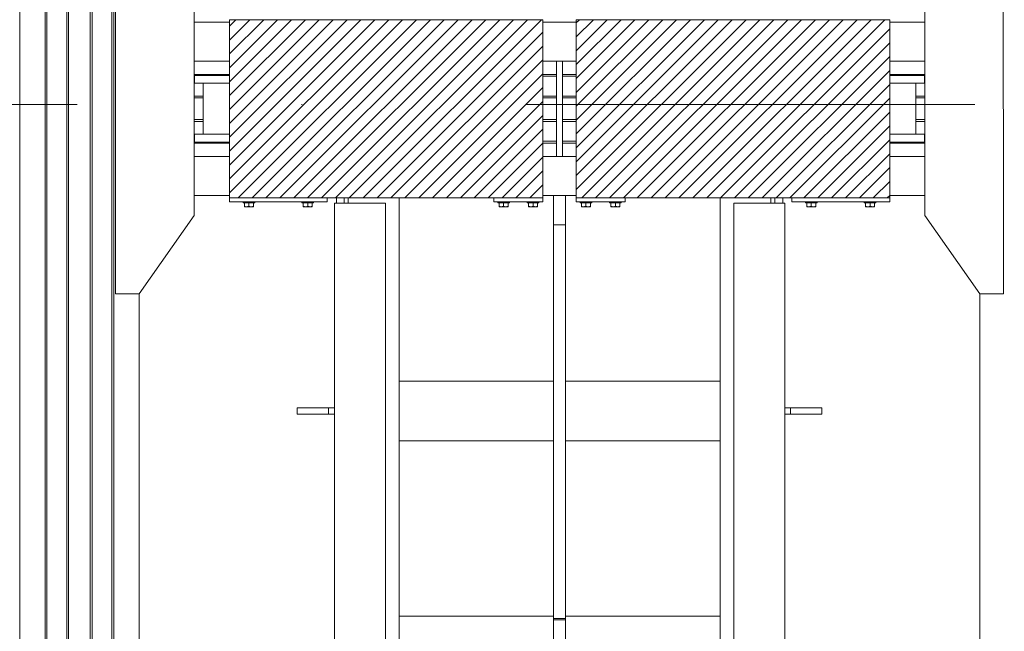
# Model space of a CAD drawing. Header units: millimetres. Extents: x 53746 to 116821, y -810352 to -765802.
# Tile 251 of 256: x 96137 to 98649, y -787539 to -785977. Entities that reach past the tile are written whole.
import ezdxf

# ---------------------------------------------------------------- set-up
doc = ezdxf.new("R2010")
doc.units = ezdxf.units.MM
doc.header["$MEASUREMENT"] = 0
doc.linetypes.add('DGN Style 4', pattern=[2290.351719, 1144.460571, -572.230286, 1.430576, -572.230286])
for name, color, linetype, lineweight in [('Main Cradle', 7, 'Continuous', 0), ('Main Cradle Blocks', 7, 'Continuous', 0), ('Main Cradle Rails', 7, 'Continuous', 0), ('Main Cradle Tower Rail Frame', 7, 'Continuous', 0)]:
    doc.layers.add(name, color=color, linetype=linetype, lineweight=lineweight)

# ---------------------------------------------------------------- blocks, each defined once
blk = doc.blocks.new('*U57')
at = {"linetype": 'Continuous', "lineweight": 0}
h = blk.add_hatch(dxfattribs=at)
h.set_pattern_fill('HATCH', color=30, style=0, pattern_type=2)
h.set_pattern_definition([(45, (11982.916, 1836.244), (-17.719, 17.719), [])])
h.paths.add_polyline_path([(12188.4, 2099.5), (12063.4, 2099.5), (12055.8, 2099.5), (12005.8, 2099.5), (11711.8, 2099.5), (11638.4, 2099.5), (11388.4, 2099.5), (11388.4, 2093.5), (11388.4, 1993.5), (11388.4, 1959.5), (11388.4, 1957), (11388.4, 1937), (11388.4, 1807), (11388.4, 1787), (11388.4, 1784.5), (11388.4, 1750.5), (11388.4, 1650.5), (11388.4, 1644.5), (11638.4, 1644.5), (11661.5, 1644.5), (11681.5, 1644.5), (11691.5, 1644.5), (11821.5, 1644.5), (12063.4, 1644.5), (12188.4, 1644.5), (12188.4, 1650.5), (12188.4, 1750.5), (12188.4, 1784.5), (12188.4, 1789.1), (12188.4, 1839.5), (12188.4, 1844.5), (12188.4, 1899.5), (12188.4, 1904.5), (12188.4, 1954.9), (12188.4, 1959.5), (12188.4, 1993.5), (12188.4, 2093.5)])
h = blk.add_hatch(dxfattribs=at)
h.set_pattern_fill('HATCH', color=30, style=0, pattern_type=2)
h.set_pattern_definition([(45, (12566.404, 1862.06), (-17.719, 17.719), [])])
h.paths.add_polyline_path([(12273.4, 1993.5), (12273.4, 1959.5), (12273.4, 1954.9), (12273.4, 1904.5), (12273.4, 1899.5), (12273.4, 1844.5), (12273.4, 1839.5), (12273.4, 1789.1), (12273.4, 1784.5), (12273.4, 1750.5), (12273.4, 1650.5), (12273.4, 1644.5), (12398.4, 1644.5), (12640.5, 1644.5), (12770.5, 1644.5), (12780.5, 1644.5), (12800.5, 1644.5), (12823.4, 1644.5), (13073.4, 1644.5), (13073.4, 1650.5), (13073.4, 1750.5), (13073.4, 1784.5), (13073.4, 1787), (13073.4, 1807), (13073.4, 1937), (13073.4, 1957), (13073.4, 1959.5), (13073.4, 1993.5), (13073.4, 2093.5), (13073.4, 2099.5), (12823.4, 2099.5), (12749.8, 2099.5), (12455.8, 2099.5), (12405.8, 2099.5), (12398.4, 2099.5), (12273.4, 2099.5), (12273.4, 2093.5)])
at = {"color": 1, "linetype": 'DGN Style 4', "lineweight": 0}
blk.add_line((-26789.6, 1882.9), (27651, 1882.9), dxfattribs=at)
at = {"color": 30, "linetype": 'Continuous', "lineweight": 0, "flags": 128}
for points in [[(12188.4, 2099.5), (12063.4, 2099.5), (12055.8, 2099.5), (12005.8, 2099.5), (11711.8, 2099.5), (11638.4, 2099.5), (11388.4, 2099.5), (11388.4, 2093.5), (11388.4, 1993.5), (11388.4, 1959.5), (11388.4, 1957), (11388.4, 1937), (11388.4, 1807), (11388.4, 1787), (11388.4, 1784.5), (11388.4, 1750.5), (11388.4, 1650.5), (11388.4, 1644.5), (11638.4, 1644.5), (11661.5, 1644.5), (11681.5, 1644.5), (11691.5, 1644.5), (11821.5, 1644.5), (12063.4, 1644.5), (12188.4, 1644.5), (12188.4, 1650.5), (12188.4, 1750.5), (12188.4, 1784.5), (12188.4, 1789.1), (12188.4, 1839.5), (12188.4, 1844.5), (12188.4, 1899.5), (12188.4, 1904.5), (12188.4, 1954.9), (12188.4, 1959.5), (12188.4, 1993.5), (12188.4, 2093.5), (12188.4, 2099.5)], [(12273.4, 1993.5), (12273.4, 1959.5), (12273.4, 1954.9), (12273.4, 1904.5), (12273.4, 1899.5), (12273.4, 1844.5), (12273.4, 1839.5), (12273.4, 1789.1), (12273.4, 1784.5), (12273.4, 1750.5), (12273.4, 1650.5), (12273.4, 1644.5), (12398.4, 1644.5), (12640.5, 1644.5), (12770.5, 1644.5), (12780.5, 1644.5), (12800.5, 1644.5), (12823.4, 1644.5), (13073.4, 1644.5), (13073.4, 1650.5), (13073.4, 1750.5), (13073.4, 1784.5), (13073.4, 1787), (13073.4, 1807), (13073.4, 1937), (13073.4, 1957), (13073.4, 1959.5), (13073.4, 1993.5), (13073.4, 2093.5), (13073.4, 2099.5), (12823.4, 2099.5), (12749.8, 2099.5), (12455.8, 2099.5), (12405.8, 2099.5), (12398.4, 2099.5), (12273.4, 2099.5), (12273.4, 2093.5), (12273.4, 1993.5)]]:
    blk.add_lwpolyline(points, close=True, dxfattribs=at)
at = {"layer": 'Main Cradle', "color": 7, "linetype": 'Continuous', "lineweight": 0}
for p, q in [((10853.5, 59.1), (10853.5, 4569.1)), ((10918.4, 59.1), (10918.4, 4569.1)), ((10923, 59.1), (10923, 4569.1)), ((10973.4, 59.1), (10973.4, 4569.1)), ((10978.4, 59.1), (10978.4, 4569.1)), ((11033.4, 59.1), (11033.4, 4569.1)), ((11038.4, 59.1), (11038.4, 4569.1)), ((11088.7, 59.1), (11088.7, 4569.1)), ((11093.4, 59.1), (11093.4, 4569.1)), ((11298.3, 2093.5), (11388.4, 2093.5)), ((12188.4, 2093.5), (12273.4, 2093.5)), ((13073.4, 2093.5), (13163.5, 2093.5)), ((11388.4, 1993.5), (11298.3, 1993.5)), ((12222.9, 1993.5), (12188.4, 1993.5)), ((12273.4, 1993.5), (12238.9, 1993.5)), ((13163.5, 1993.5), (13073.4, 1993.5)), ((11299.7, 1937), (11313.4, 1937)), ((11321.9, 1807), (11321.9, 1937)), ((13139.9, 1937), (13139.9, 1807)), ((11299.7, 1787), (11313.4, 1787)), ((11388.4, 1750.5), (11298.3, 1750.5)), ((12222.9, 1750.5), (12188.4, 1750.5)), ((12273.4, 1750.5), (12238.9, 1750.5)), ((13163.5, 1750.5), (13073.4, 1750.5)), ((11298.3, 1650.5), (11388.4, 1650.5)), ((12188.4, 1650.5), (12216, 1650.5)), ((12246, 1650.5), (12273.4, 1650.5)), ((13073.4, 1650.5), (13163.5, 1650.5)), ((11158.3, 59.1), (11158.3, 1399.5)), ((13303.5, 1399.5), (13303.5, 59.1))]:
    blk.add_line(p, q, dxfattribs=at)
at = {"layer": 'Main Cradle', "color": 7, "linetype": 'Continuous', "lineweight": 0, "flags": 128}
for points in [[(11158.3, 1399.5), (11298.3, 1599.5), (11298.3, 2144.5), (11158.3, 2344.5), (11098.3, 2344.5), (11098.3, 1399.5), (11158.3, 1399.5)], [(13303.5, 1399.5), (13163.5, 1599.5), (13163.5, 2144.5), (13303.4, 2344.5), (13363.4, 2344.5), (13363.5, 1399.5), (13303.5, 1399.5)], [(12238.9, 1993.5), (12222.9, 1993.5), (12222.9, 1750.5), (12238.9, 1750.5), (12238.9, 1993.5)], [(11299.7, 1937), (11299.7, 1957), (11299.7, 1957)], [(11388.4, 1957), (11352.7, 1957), (11313.4, 1957), (11299.7, 1957)], [(11388.4, 1937), (11352.7, 1937), (11313.4, 1937)], [(13162.1, 1957), (13162.1, 1957), (13162.1, 1937), (13148.3, 1937), (13109, 1937), (13073.4, 1937)], [(13162.1, 1957), (13148.3, 1957), (13109, 1957), (13073.4, 1957)], [(11299.7, 1787), (11299.7, 1807), (11299.7, 1807)], [(11388.4, 1807), (11352.7, 1807), (11313.4, 1807), (11299.7, 1807)], [(11388.4, 1787), (11352.7, 1787), (11313.4, 1787)], [(13162.1, 1807), (13162.1, 1807), (13162.1, 1787), (13148.3, 1787), (13109, 1787), (13073.4, 1787)], [(13162.1, 1807), (13148.3, 1807), (13109, 1807), (13073.4, 1807)]]:
    blk.add_lwpolyline(points, dxfattribs=at)
at = {"layer": 'Main Cradle Blocks', "color": 7, "linetype": 'Continuous', "lineweight": 0}
for p, q in [((12188.4, 2099.5), (11388.4, 2099.5)), ((11388.4, 1644.5), (11388.4, 2099.5)), ((12188.4, 1644.5), (12188.4, 2099.5)), ((12273.4, 2099.5), (13073.4, 2099.5)), ((12273.4, 1644.5), (12273.4, 2099.5)), ((13073.4, 1644.5), (13073.4, 2099.5)), ((11388.4, 1644.5), (11388.4, 1634.5)), ((11388.4, 1644.5), (12188.4, 1644.5)), ((11638.4, 1634.5), (11388.4, 1634.5)), ((11638.4, 1644.5), (11638.4, 1634.5)), ((12063.4, 1634.5), (12063.4, 1644.5)), ((12188.4, 1634.5), (12063.4, 1634.5)), ((12188.4, 1644.5), (12188.4, 1634.5)), ((12273.4, 1644.5), (12273.4, 1634.5)), ((13073.4, 1644.5), (12273.4, 1644.5)), ((12273.4, 1634.5), (12398.4, 1634.5)), ((12398.4, 1634.5), (12398.4, 1644.5)), ((12823.4, 1644.5), (12823.4, 1634.5)), ((13073.4, 1634.5), (12823.4, 1634.5)), ((13073.4, 1644.5), (13073.4, 1634.5)), ((11426.8, 1631.5), (11426.8, 1623.3)), ((11426.8, 1623.3), (11428.9, 1622.2)), ((11426.8, 1621.7), (11426.8, 1621.5)), ((11426.8, 1621.5), (11427.5, 1621.5)), ((11427.5, 1621.5), (11427.4, 1621.5)), ((11432.6, 1631.5), (11438.4, 1631.5)), ((11432.6, 1621.5), (11436.3, 1621.5)), ((11435.3, 1621.5), (11432.6, 1621.5)), ((11436.2, 1622.3), (11438.4, 1623.3)), ((11438.4, 1623.3), (11438.4, 1631.5)), ((11438.4, 1623.3), (11440.5, 1622.2)), ((11441.4, 1621.5), (11444.1, 1621.5)), ((11444.1, 1621.5), (11447.2, 1621.5)), ((11447.2, 1621.5), (11447.1, 1621.5)), ((11447.8, 1622.3), (11449.9, 1623.3)), ((11449, 1621.5), (11449.2, 1621.5)), ((11449.4, 1621.5), (11449.2, 1621.5)), ((11449.9, 1623.3), (11449.9, 1631.5)), ((11449.9, 1622.3), (11449.9, 1623.3)), ((11576.8, 1623.3), (11576.8, 1631.5)), ((11576.8, 1622.3), (11576.8, 1623.3)), ((11578.9, 1622.3), (11576.8, 1623.3)), ((11577.4, 1621.5), (11577.5, 1621.5)), ((11577.5, 1621.5), (11577.7, 1621.5)), ((11582.6, 1621.5), (11579.5, 1621.5)), ((11579.6, 1621.5), (11579.5, 1621.5)), ((11582.6, 1621.5), (11585.3, 1621.5)), ((11588.4, 1623.3), (11586.2, 1622.2)), ((11594.1, 1631.5), (11588.4, 1631.5)), ((11588.4, 1623.3), (11588.4, 1631.5)), ((11590.5, 1622.3), (11588.4, 1623.3)), ((11594.1, 1621.5), (11590.4, 1621.5)), ((11594.1, 1621.5), (11591.4, 1621.5)), ((11599.9, 1623.3), (11597.8, 1622.2)), ((11599.9, 1621.5), (11599.2, 1621.5)), ((11599.4, 1621.5), (11599.2, 1621.5)), ((11599.9, 1631.5), (11599.9, 1623.3)), ((11599.9, 1621.7), (11599.9, 1621.5)), ((12076.8, 1631.5), (12076.8, 1623.3)), ((12076.8, 1623.3), (12078.9, 1622.2)), ((12076.8, 1621.7), (12076.8, 1621.5)), ((12076.8, 1621.5), (12077.5, 1621.5)), ((12077.5, 1621.5), (12077.4, 1621.5)), ((12082.6, 1631.5), (12088.4, 1631.5)), ((12082.6, 1621.5), (12086.3, 1621.5)), ((12085.3, 1621.5), (12082.6, 1621.5)), ((12086.2, 1622.3), (12088.4, 1623.3)), ((12088.4, 1623.3), (12088.4, 1631.5)), ((12088.4, 1623.3), (12090.5, 1622.2)), ((12091.4, 1621.5), (12094.1, 1621.5)), ((12094.1, 1621.5), (12097.2, 1621.5)), ((12097.2, 1621.5), (12097.1, 1621.5)), ((12097.8, 1622.3), (12099.9, 1623.3)), ((12099, 1621.5), (12099.2, 1621.5)), ((12099.4, 1621.5), (12099.2, 1621.5)), ((12099.9, 1623.3), (12099.9, 1631.5)), ((12099.9, 1622.3), (12099.9, 1623.3)), ((12151.8, 1623.3), (12151.8, 1631.5)), ((12151.8, 1622.3), (12151.8, 1623.3)), ((12153.9, 1622.3), (12151.8, 1623.3)), ((12152.4, 1621.5), (12152.5, 1621.5)), ((12152.5, 1621.5), (12152.7, 1621.5)), ((12157.6, 1621.5), (12154.5, 1621.5)), ((12154.6, 1621.5), (12154.5, 1621.5)), ((12157.6, 1621.5), (12160.3, 1621.5)), ((12163.4, 1623.3), (12161.2, 1622.2)), ((12169.1, 1631.5), (12163.4, 1631.5)), ((12163.4, 1623.3), (12163.4, 1631.5)), ((12165.5, 1622.3), (12163.4, 1623.3)), ((12169.1, 1621.5), (12165.4, 1621.5)), ((12169.1, 1621.5), (12166.4, 1621.5)), ((12174.9, 1623.3), (12172.8, 1622.2)), ((12174.9, 1621.5), (12174.2, 1621.5)), ((12174.4, 1621.5), (12174.2, 1621.5)), ((12174.9, 1631.5), (12174.9, 1623.3)), ((12174.9, 1621.7), (12174.9, 1621.5)), ((12286.8, 1631.5), (12286.8, 1623.3)), ((12286.8, 1623.3), (12288.9, 1622.2)), ((12286.8, 1621.7), (12286.8, 1621.5)), ((12286.8, 1621.5), (12287.5, 1621.5)), ((12287.5, 1621.5), (12287.4, 1621.5)), ((12292.6, 1631.5), (12298.4, 1631.5)), ((12292.6, 1621.5), (12296.3, 1621.5)), ((12295.3, 1621.5), (12292.6, 1621.5)), ((12296.2, 1622.3), (12298.4, 1623.3)), ((12298.4, 1623.3), (12298.4, 1631.5)), ((12298.4, 1623.3), (12300.5, 1622.2)), ((12301.4, 1621.5), (12304.1, 1621.5)), ((12304.1, 1621.5), (12307.2, 1621.5)), ((12307.2, 1621.5), (12307.1, 1621.5)), ((12307.8, 1622.3), (12309.9, 1623.3)), ((12309, 1621.5), (12309.2, 1621.5)), ((12309.4, 1621.5), (12309.2, 1621.5)), ((12309.9, 1623.3), (12309.9, 1631.5)), ((12309.9, 1622.3), (12309.9, 1623.3)), ((12361.8, 1623.3), (12361.8, 1631.5)), ((12361.8, 1622.3), (12361.8, 1623.3)), ((12363.9, 1622.3), (12361.8, 1623.3)), ((12362.4, 1621.5), (12362.5, 1621.5)), ((12362.5, 1621.5), (12362.7, 1621.5)), ((12367.6, 1621.5), (12364.5, 1621.5)), ((12364.6, 1621.5), (12364.5, 1621.5)), ((12367.6, 1621.5), (12370.3, 1621.5)), ((12373.4, 1623.3), (12371.2, 1622.2)), ((12379.1, 1631.5), (12373.4, 1631.5)), ((12373.4, 1623.3), (12373.4, 1631.5)), ((12375.5, 1622.3), (12373.4, 1623.3)), ((12379.1, 1621.5), (12375.4, 1621.5)), ((12379.1, 1621.5), (12376.4, 1621.5)), ((12384.9, 1623.3), (12382.8, 1622.2)), ((12384.9, 1621.5), (12384.2, 1621.5)), ((12384.4, 1621.5), (12384.2, 1621.5)), ((12384.9, 1631.5), (12384.9, 1623.3)), ((12384.9, 1621.7), (12384.9, 1621.5)), ((12861.8, 1631.5), (12861.8, 1623.3)), ((12861.8, 1623.3), (12863.9, 1622.2)), ((12861.8, 1621.7), (12861.8, 1621.5)), ((12861.8, 1621.5), (12862.5, 1621.5)), ((12862.5, 1621.5), (12862.4, 1621.5)), ((12867.6, 1631.5), (12873.4, 1631.5)), ((12867.6, 1621.5), (12871.3, 1621.5)), ((12870.3, 1621.5), (12867.6, 1621.5)), ((12871.2, 1622.3), (12873.4, 1623.3)), ((12873.4, 1623.3), (12873.4, 1631.5)), ((12873.4, 1623.3), (12875.5, 1622.2)), ((12876.4, 1621.5), (12879.1, 1621.5)), ((12879.1, 1621.5), (12882.2, 1621.5)), ((12882.2, 1621.5), (12882.1, 1621.5)), ((12882.8, 1622.3), (12884.9, 1623.3)), ((12884, 1621.5), (12884.2, 1621.5)), ((12884.4, 1621.5), (12884.2, 1621.5)), ((12884.9, 1623.3), (12884.9, 1631.5)), ((12884.9, 1622.3), (12884.9, 1623.3)), ((13011.8, 1623.3), (13011.8, 1631.5)), ((13011.8, 1622.3), (13011.8, 1623.3)), ((13013.9, 1622.3), (13011.8, 1623.3)), ((13012.4, 1621.5), (13012.5, 1621.5)), ((13012.5, 1621.5), (13012.7, 1621.5)), ((13017.6, 1621.5), (13014.5, 1621.5)), ((13014.6, 1621.5), (13014.5, 1621.5)), ((13017.6, 1621.5), (13020.3, 1621.5)), ((13023.4, 1623.3), (13021.2, 1622.2)), ((13029.1, 1631.5), (13023.4, 1631.5)), ((13023.4, 1623.3), (13023.4, 1631.5)), ((13025.5, 1622.3), (13023.4, 1623.3)), ((13029.1, 1621.5), (13025.4, 1621.5)), ((13029.1, 1621.5), (13026.4, 1621.5)), ((13034.9, 1623.3), (13032.8, 1622.2)), ((13034.9, 1621.5), (13034.2, 1621.5)), ((13034.4, 1621.5), (13034.2, 1621.5)), ((13034.9, 1631.5), (13034.9, 1623.3)), ((13034.9, 1621.7), (13034.9, 1621.5))]:
    blk.add_line(p, q, dxfattribs=at)
at = {"layer": 'Main Cradle Blocks', "color": 7, "linetype": 'Continuous', "lineweight": 0, "flags": 128}
for points in [[(11432.6, 1631.5), (11427.7, 1631.5), (11424.5, 1631.5), (11423.4, 1631.5), (11423.4, 1634.5)], [(11453.4, 1634.5), (11453.4, 1631.5), (11452.2, 1631.5), (11449, 1631.5), (11444.1, 1631.5), (11438.4, 1631.5)], [(11588.4, 1631.5), (11582.6, 1631.5), (11577.7, 1631.5), (11574.5, 1631.5), (11573.4, 1631.5), (11573.4, 1634.5)], [(11603.4, 1634.5), (11603.4, 1631.5), (11602.2, 1631.5), (11599, 1631.5), (11594.1, 1631.5)], [(12082.6, 1631.5), (12077.7, 1631.5), (12074.5, 1631.5), (12073.4, 1631.5), (12073.4, 1634.5)], [(12103.4, 1634.5), (12103.4, 1631.5), (12102.2, 1631.5), (12099, 1631.5), (12094.1, 1631.5), (12088.4, 1631.5)], [(12163.4, 1631.5), (12157.6, 1631.5), (12152.7, 1631.5), (12149.5, 1631.5), (12148.4, 1631.5), (12148.4, 1634.5)], [(12178.4, 1634.5), (12178.4, 1631.5), (12177.2, 1631.5), (12174, 1631.5), (12169.1, 1631.5)], [(12292.6, 1631.5), (12287.7, 1631.5), (12284.5, 1631.5), (12283.4, 1631.5), (12283.4, 1634.5)], [(12313.4, 1634.5), (12313.4, 1631.5), (12312.2, 1631.5), (12309, 1631.5), (12304.1, 1631.5), (12298.4, 1631.5)], [(12373.4, 1631.5), (12367.6, 1631.5), (12362.7, 1631.5), (12359.5, 1631.5), (12358.4, 1631.5), (12358.4, 1634.5)], [(12388.4, 1634.5), (12388.4, 1631.5), (12387.2, 1631.5), (12384, 1631.5), (12379.1, 1631.5)], [(12867.6, 1631.5), (12862.7, 1631.5), (12859.5, 1631.5), (12858.4, 1631.5), (12858.4, 1634.5)], [(12888.4, 1634.5), (12888.4, 1631.5), (12887.2, 1631.5), (12884, 1631.5), (12879.1, 1631.5), (12873.4, 1631.5)], [(13023.4, 1631.5), (13017.6, 1631.5), (13012.7, 1631.5), (13009.5, 1631.5), (13008.4, 1631.5), (13008.4, 1634.5)], [(13038.4, 1634.5), (13038.4, 1631.5), (13037.2, 1631.5), (13034, 1631.5), (13029.1, 1631.5)], [(11426.8, 1623.3), (11426.8, 1622.3), (11426.8, 1622.2), (11426.8, 1621.7)], [(11427.5, 1621.5), (11429.5, 1621.5), (11432.6, 1621.5), (11432.6, 1621.5)], [(11428.9, 1622.2), (11429.1, 1622.2), (11431.1, 1621.6), (11431.8, 1621.5), (11432.6, 1621.5), (11434.5, 1621.7), (11435.6, 1622), (11436.2, 1622.3)], [(11436.3, 1621.5), (11440.4, 1621.5), (11444.1, 1621.5)], [(11440.5, 1622.2), (11440.7, 1622.2), (11442.7, 1621.6), (11443.4, 1621.5), (11444.1, 1621.5), (11446.1, 1621.7), (11447.1, 1622), (11447.8, 1622.3)], [(11447.2, 1621.5), (11449.2, 1621.5), (11449.9, 1621.5), (11449.9, 1621.7), (11449.9, 1622.2), (11449.9, 1622.3)], [(11576.8, 1622.3), (11576.8, 1622.2), (11576.8, 1621.7), (11576.8, 1621.5), (11577.5, 1621.5), (11579.5, 1621.5)], [(11578.9, 1622.3), (11579.6, 1622), (11580.6, 1621.7), (11582.6, 1621.5), (11583.3, 1621.5), (11584, 1621.6), (11586.1, 1622.2), (11586.2, 1622.2)], [(11582.6, 1621.5), (11586.3, 1621.5), (11590.4, 1621.5)], [(11590.5, 1622.3), (11591.1, 1622), (11592.2, 1621.7), (11594.1, 1621.5), (11594.9, 1621.5), (11595.6, 1621.6), (11597.6, 1622.2), (11597.8, 1622.2)], [(11594.1, 1621.5), (11594.1, 1621.5), (11597.2, 1621.5), (11599.2, 1621.5)], [(11599.9, 1621.7), (11599.9, 1622.2), (11599.9, 1622.3), (11599.9, 1623.3)], [(12076.8, 1623.3), (12076.8, 1622.3), (12076.8, 1622.2), (12076.8, 1621.7)], [(12077.5, 1621.5), (12079.5, 1621.5), (12082.6, 1621.5), (12082.6, 1621.5)], [(12078.9, 1622.2), (12079.1, 1622.2), (12081.1, 1621.6), (12081.8, 1621.5), (12082.6, 1621.5), (12084.5, 1621.7), (12085.6, 1622), (12086.2, 1622.3)], [(12086.3, 1621.5), (12090.4, 1621.5), (12094.1, 1621.5)], [(12090.5, 1622.2), (12090.7, 1622.2), (12092.7, 1621.6), (12093.4, 1621.5), (12094.1, 1621.5), (12096.1, 1621.7), (12097.1, 1622), (12097.8, 1622.3)], [(12097.2, 1621.5), (12099.2, 1621.5), (12099.9, 1621.5), (12099.9, 1621.7), (12099.9, 1622.2), (12099.9, 1622.3)], [(12151.8, 1622.3), (12151.8, 1622.2), (12151.8, 1621.7), (12151.8, 1621.5), (12152.5, 1621.5), (12154.5, 1621.5)], [(12153.9, 1622.3), (12154.6, 1622), (12155.6, 1621.7), (12157.6, 1621.5), (12158.3, 1621.5), (12159, 1621.6), (12161.1, 1622.2), (12161.2, 1622.2)], [(12157.6, 1621.5), (12161.3, 1621.5), (12165.4, 1621.5)], [(12165.5, 1622.3), (12166.1, 1622), (12167.2, 1621.7), (12169.1, 1621.5), (12169.9, 1621.5), (12170.6, 1621.6), (12172.6, 1622.2), (12172.8, 1622.2)], [(12169.1, 1621.5), (12169.1, 1621.5), (12172.2, 1621.5), (12174.2, 1621.5)], [(12174.9, 1621.7), (12174.9, 1622.2), (12174.9, 1622.3), (12174.9, 1623.3)], [(12286.8, 1623.3), (12286.8, 1622.3), (12286.8, 1622.2), (12286.8, 1621.7)], [(12287.5, 1621.5), (12289.5, 1621.5), (12292.6, 1621.5), (12292.6, 1621.5)], [(12288.9, 1622.2), (12289.1, 1622.2), (12291.1, 1621.6), (12291.8, 1621.5), (12292.6, 1621.5), (12294.5, 1621.7), (12295.6, 1622), (12296.2, 1622.3)], [(12296.3, 1621.5), (12300.4, 1621.5), (12304.1, 1621.5)], [(12300.5, 1622.2), (12300.7, 1622.2), (12302.7, 1621.6), (12303.4, 1621.5), (12304.1, 1621.5), (12306.1, 1621.7), (12307.1, 1622), (12307.8, 1622.3)], [(12307.2, 1621.5), (12309.2, 1621.5), (12309.9, 1621.5), (12309.9, 1621.7), (12309.9, 1622.2), (12309.9, 1622.3)], [(12361.8, 1622.3), (12361.8, 1622.2), (12361.8, 1621.7), (12361.8, 1621.5), (12362.5, 1621.5), (12364.5, 1621.5)], [(12363.9, 1622.3), (12364.6, 1622), (12365.6, 1621.7), (12367.6, 1621.5), (12368.3, 1621.5), (12369, 1621.6), (12371.1, 1622.2), (12371.2, 1622.2)], [(12367.6, 1621.5), (12371.3, 1621.5), (12375.4, 1621.5)], [(12375.5, 1622.3), (12376.1, 1622), (12377.2, 1621.7), (12379.1, 1621.5), (12379.9, 1621.5), (12380.6, 1621.6), (12382.6, 1622.2), (12382.8, 1622.2)], [(12379.1, 1621.5), (12379.1, 1621.5), (12382.2, 1621.5), (12384.2, 1621.5)], [(12384.9, 1621.7), (12384.9, 1622.2), (12384.9, 1622.3), (12384.9, 1623.3)], [(12861.8, 1623.3), (12861.8, 1622.3), (12861.8, 1622.2), (12861.8, 1621.7)], [(12862.5, 1621.5), (12864.5, 1621.5), (12867.6, 1621.5), (12867.6, 1621.5)], [(12863.9, 1622.2), (12864.1, 1622.2), (12866.1, 1621.6), (12866.8, 1621.5), (12867.6, 1621.5), (12869.5, 1621.7), (12870.6, 1622), (12871.2, 1622.3)], [(12871.3, 1621.5), (12875.4, 1621.5), (12879.1, 1621.5)], [(12875.5, 1622.2), (12875.7, 1622.2), (12877.7, 1621.6), (12878.4, 1621.5), (12879.1, 1621.5), (12881.1, 1621.7), (12882.1, 1622), (12882.8, 1622.3)], [(12882.2, 1621.5), (12884.2, 1621.5), (12884.9, 1621.5), (12884.9, 1621.7), (12884.9, 1622.2), (12884.9, 1622.3)], [(13011.8, 1622.3), (13011.8, 1622.2), (13011.8, 1621.7), (13011.8, 1621.5), (13012.5, 1621.5), (13014.5, 1621.5)], [(13013.9, 1622.3), (13014.6, 1622), (13015.6, 1621.7), (13017.6, 1621.5), (13018.3, 1621.5), (13019, 1621.6), (13021.1, 1622.2), (13021.2, 1622.2)], [(13017.6, 1621.5), (13021.3, 1621.5), (13025.4, 1621.5)], [(13025.5, 1622.3), (13026.1, 1622), (13027.2, 1621.7), (13029.1, 1621.5), (13029.9, 1621.5), (13030.6, 1621.6), (13032.6, 1622.2), (13032.8, 1622.2)], [(13029.1, 1621.5), (13029.1, 1621.5), (13032.2, 1621.5), (13034.2, 1621.5)], [(13034.9, 1621.7), (13034.9, 1622.2), (13034.9, 1622.3), (13034.9, 1623.3)]]:
    blk.add_lwpolyline(points, dxfattribs=at)
at = {"layer": 'Main Cradle Rails', "color": 7, "linetype": 'Continuous', "lineweight": 0}
for p, q in [((11298.3, 1959.5), (11388.4, 1959.5)), ((11298.3, 1954.9), (11299.7, 1954.9)), ((12188.4, 1959.5), (12222.9, 1959.5)), ((12188.4, 1954.9), (12222.9, 1954.9)), ((12238.9, 1959.5), (12273.4, 1959.5)), ((12238.9, 1954.9), (12273.4, 1954.9)), ((13073.4, 1959.5), (13163.5, 1959.5)), ((13162.1, 1954.9), (13163.5, 1954.9)), ((11298.3, 1904.5), (11321.9, 1904.5)), ((11298.3, 1899.5), (11321.9, 1899.5)), ((12188.4, 1904.5), (12222.9, 1904.5)), ((12188.4, 1899.5), (12222.9, 1899.5)), ((12238.9, 1904.5), (12273.4, 1904.5)), ((12238.9, 1899.5), (12273.4, 1899.5)), ((13139.9, 1904.5), (13163.5, 1904.5)), ((13139.9, 1899.5), (13163.5, 1899.5)), ((11298.3, 1844.5), (11321.9, 1844.5)), ((11298.3, 1839.5), (11321.9, 1839.5)), ((12188.4, 1844.5), (12222.9, 1844.5)), ((12188.4, 1839.5), (12222.9, 1839.5)), ((12238.9, 1844.5), (12273.4, 1844.5)), ((12238.9, 1839.5), (12273.4, 1839.5)), ((13139.9, 1844.5), (13163.5, 1844.5)), ((13139.9, 1839.5), (13163.5, 1839.5)), ((11298.3, 1789.1), (11299.7, 1789.1)), ((11298.3, 1784.5), (11388.4, 1784.5)), ((12188.4, 1789.1), (12222.9, 1789.1)), ((12188.4, 1784.5), (12222.9, 1784.5)), ((12238.9, 1789.1), (12273.4, 1789.1)), ((12238.9, 1784.5), (12273.4, 1784.5)), ((13073.4, 1784.5), (13163.5, 1784.5)), ((13162.1, 1789.1), (13163.5, 1789.1))]:
    blk.add_line(p, q, dxfattribs=at)
at = {"layer": 'Main Cradle Tower Rail Frame', "color": 7, "linetype": 'Continuous', "lineweight": 0}
for p, q in [((11661.5, 1630.5), (11661.5, 1644.5)), ((11681.5, 1644.5), (11681.5, 1630.5)), ((11691.5, 1630.5), (11691.5, 1644.5)), ((11821.5, 1644.5), (11821.5, 59.1)), ((12215.9, 1525.9), (12215.9, 1650.5)), ((12216, 1650.5), (12216, 1575.9)), ((12216, 1650.5), (12246, 1650.5)), ((12246, 1575.9), (12246, 1650.5)), ((12640.5, 59.1), (12640.5, 1644.5)), ((12770.5, 1644.5), (12770.5, 1630.5)), ((12780.5, 1630.5), (12780.5, 1644.5)), ((12800.5, 1644.5), (12800.5, 1630.5)), ((11656.5, 1630.5), (11656.5, 59.1)), ((11786.5, 1630.5), (11656.5, 1630.5)), ((11786.5, 59.1), (11786.5, 1630.5)), ((12675.5, 1630.5), (12675.5, 59.1)), ((12805.5, 1630.5), (12675.5, 1630.5)), ((12780.5, 1630.5), (12780.5, 1630.5)), ((12805.5, 59.1), (12805.5, 1630.5)), ((12216, 1575.9), (12216, 570.6)), ((12216, 1575.9), (12246, 1575.9)), ((12246, 570.6), (12246, 1575.9)), ((12216, 1525.9), (12215.9, 1525.9)), ((11821.5, 1176.3), (12216, 1176.3)), ((12246, 1176.3), (12640.5, 1176.3)), ((11641.5, 1108.2), (11561.5, 1108.2)), ((11561.5, 1092.2), (11561.5, 1108.2)), ((11656.5, 1108.2), (11641.5, 1108.2)), ((11641.5, 1092.2), (11641.5, 1108.2)), ((12805.5, 1108.2), (12820.5, 1108.2)), ((12820.5, 1108.2), (12900.5, 1108.2)), ((12820.5, 1092.2), (12820.5, 1108.2)), ((12900.5, 1092.2), (12900.5, 1108.2)), ((11561.5, 1092.2), (11641.5, 1092.2)), ((11641.5, 1092.2), (11656.5, 1092.2)), ((12820.5, 1092.2), (12805.5, 1092.2)), ((12900.5, 1092.2), (12820.5, 1092.2)), ((11821.5, 1024.2), (12216, 1024.2)), ((12246, 1024.2), (12640.5, 1024.2)), ((11821.5, 575.9), (12216, 575.9)), ((12216, 570.6), (12216, 567.2)), ((12216, 570.6), (12246, 570.6)), ((12216, 567.2), (12246, 567.2)), ((12216, 567.2), (12216, 315.7)), ((12246, 575.9), (12640.5, 575.9)), ((12246, 567.2), (12246, 570.6)), ((12246, 315.7), (12246, 567.2))]:
    blk.add_line(p, q, dxfattribs=at)

msp = doc.modelspace()

# ---------------------------------------------------------------- block references
at = {"layer": 'Main Cradle Rails', "color": 7, "linetype": 'Continuous', "lineweight": 0}
msp.add_blockref('*U57', (85283.05, -788076.95), dxfattribs=at)

doc.saveas('drawing.dxf')
